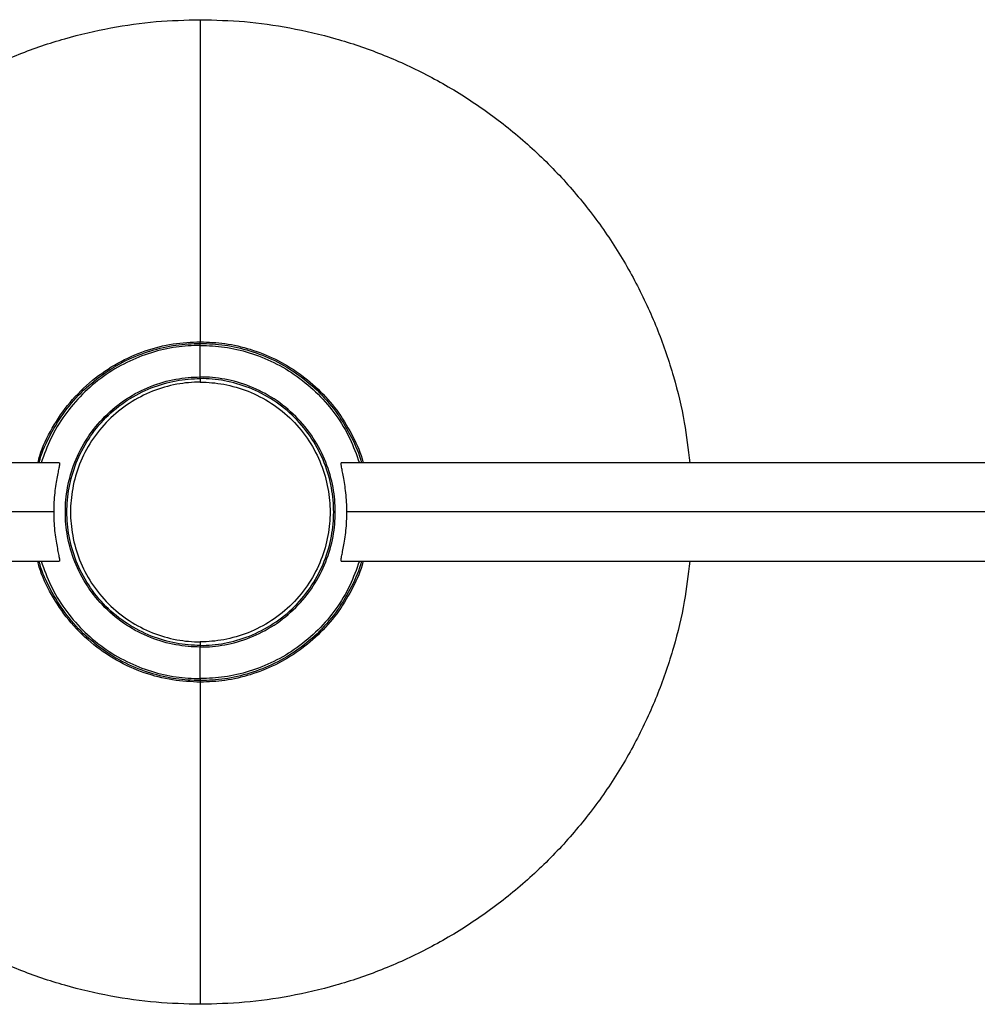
# Paper-space layout '_Frontal' of a CAD drawing. Header units: millimetres. Extents: x -1282 to -192, y 3815 to 4005.
# Tile 6 of 7: x -922 to -737, y 3815 to 4005. Entities that reach past the tile are written whole.
import ezdxf

# ---------------------------------------------------------------- set-up
doc = ezdxf.new("R2010")
doc.units = ezdxf.units.MM

psp = doc.layouts.new('_Frontal')

# ---------------------------------------------------------------- linework, layer by layer
at = {"color": 7, "linetype": 'Continuous', "lineweight": 25}
for p, q in [((-887.03, 3936.49), (-887.03, 3942.59)), ((-914.25, 3919.94), (-987.97, 3919.94)), ((-914.27, 3919.93), (-914.25, 3919.94)), ((-614.25, 3919.94), (-859.81, 3919.94)), ((-859.81, 3919.94), (-859.79, 3919.93)), ((-859.79, 3919.93), (-859.76, 3919.9)), ((-915.33, 3910.44), (-985.96, 3910.44)), ((-615.33, 3910.44), (-858.73, 3910.44)), ((-987.97, 3900.94), (-914.25, 3900.94)), ((-914.24, 3900.94), (-914.25, 3900.93)), ((-859.81, 3900.93), (-859.82, 3900.94)), ((-859.81, 3900.94), (-614.25, 3900.94)), ((-887.03, 3878.28), (-887.03, 3884.38))]:
    psp.add_line(p, q, dxfattribs=at)
for points, knots in [([(-981.52, 3919.94), (-981.21, 3922.54), (-980.54, 3928.16), (-978.48, 3936.69), (-975.49, 3945.52), (-971.54, 3954.19), (-966.67, 3962.54), (-960.91, 3970.44), (-954.33, 3977.73), (-947.03, 3984.31), (-939.14, 3990.07), (-930.78, 3994.95), (-922.12, 3998.89), (-913.29, 4001.9), (-904.43, 4003.97), (-895.67, 4005.22), (-889.88, 4005.37), (-887.03, 4005.44)], [0, 0, 0, 0, 0.056285, 0.121412, 0.188192, 0.256356, 0.325596, 0.395573, 0.465924, 0.536276, 0.606253, 0.675493, 0.743657, 0.810437, 0.875564, 0.938812, 1, 1, 1, 1]), ([(-887.03, 4005.44), (-887.03, 3996.44), (-887.03, 3986.69), (-887.03, 3965.9), (-887.03, 3954.86), (-887.03, 3943.28)], [0, 0, 0, 0, 0.5, 0.5, 1, 1, 1, 1]), ([(-887.03, 4005.44), (-884.18, 4005.37), (-878.38, 4005.22), (-869.63, 4003.97), (-860.77, 4001.9), (-851.94, 3998.89), (-843.27, 3994.95), (-834.92, 3990.07), (-827.03, 3984.31), (-819.73, 3977.73), (-813.15, 3970.44), (-807.39, 3962.54), (-802.52, 3954.19), (-798.57, 3945.52), (-795.58, 3936.69), (-793.51, 3928.16), (-792.85, 3922.54), (-792.54, 3919.94)], [0, 0, 0, 0, 0.061188, 0.124436, 0.189563, 0.256343, 0.324507, 0.393747, 0.463724, 0.534076, 0.604427, 0.674404, 0.743644, 0.811808, 0.878588, 0.943715, 1, 1, 1, 1]), ([(-918.37, 3919.94), (-918.27, 3920.38), (-917.7, 3922.73), (-915.69, 3926.74), (-912.31, 3931.71), (-907.99, 3935.95), (-903.06, 3939.3), (-897.78, 3941.63), (-892.39, 3943.03), (-888.78, 3943.2), (-887.03, 3943.28)], [0, 0, 0, 0, 0.03262, 0.173217, 0.317308, 0.462544, 0.603924, 0.741817, 0.874327, 1, 1, 1, 1]), ([(-918.15, 3919.94), (-918.14, 3919.96), (-917.76, 3921.65), (-916.28, 3924.88), (-913.63, 3929.45), (-910.14, 3933.55), (-906.04, 3937.02), (-901.49, 3939.75), (-896.69, 3941.64), (-891.84, 3942.77), (-888.61, 3942.91), (-887.03, 3942.98)], [0, 0, 0, 0, 0.001508, 0.126105, 0.254054, 0.383747, 0.513441, 0.64139, 0.765987, 0.885871, 1, 1, 1, 1]), ([(-887.03, 3943.28), (-885.44, 3943.21), (-882.17, 3943.07), (-877.28, 3941.93), (-872.43, 3940.02), (-867.84, 3937.27), (-863.7, 3933.76), (-860.18, 3929.63), (-857.51, 3925.02), (-856, 3921.73), (-855.61, 3919.99), (-855.6, 3919.94)], [0, 0, 0, 0, 0.1138827, 0.2335094, 0.357838, 0.4855114, 0.6149253, 0.7443392, 0.8720125, 0.9963411, 1, 1, 1, 1]), ([(-887.03, 3942.98), (-885.45, 3942.91), (-882.22, 3942.77), (-877.37, 3941.64), (-872.57, 3939.75), (-868.01, 3937.02), (-863.92, 3933.55), (-860.42, 3929.45), (-857.78, 3924.88), (-856.3, 3921.65), (-855.91, 3919.96), (-855.91, 3919.94)], [0, 0, 0, 0, 0.114129, 0.234013, 0.35861, 0.486559, 0.616253, 0.745946, 0.873895, 0.998492, 1, 1, 1, 1]), ([(-887.03, 3942.59), (-888.59, 3942.52), (-891.78, 3942.39), (-896.58, 3941.26), (-901.32, 3939.39), (-905.82, 3936.7), (-909.87, 3933.27), (-913.29, 3929.22), (-916.01, 3924.75), (-917.17, 3921.52), (-917.74, 3919.94)], [0, 0, 0, 0, 0.114462, 0.234697, 0.359658, 0.487981, 0.618053, 0.748125, 0.876447, 1, 1, 1, 1]), ([(-887.03, 3942.59), (-885.47, 3942.52), (-882.27, 3942.39), (-877.48, 3941.26), (-872.74, 3939.39), (-868.24, 3936.7), (-864.19, 3933.27), (-860.77, 3929.22), (-858.05, 3924.75), (-856.89, 3921.52), (-856.32, 3919.94)], [0, 0, 0, 0, 0.114462, 0.234697, 0.359658, 0.487981, 0.618053, 0.748125, 0.876447, 1, 1, 1, 1]), ([(-887.03, 3884.38), (-888.56, 3884.38), (-890.16, 3884.52), (-893.38, 3885.11), (-895.02, 3885.57), (-898.22, 3886.84), (-899.8, 3887.65), (-902.78, 3889.6), (-904.18, 3890.74), (-906.72, 3893.28), (-907.86, 3894.69), (-909.81, 3897.67), (-910.62, 3899.24), (-911.89, 3902.45), (-912.35, 3904.08), (-912.95, 3907.31), (-913.08, 3908.9), (-913.08, 3911.97), (-912.95, 3913.56), (-912.35, 3916.79), (-911.89, 3918.42), (-910.62, 3921.63), (-909.81, 3923.2), (-907.86, 3926.18), (-906.72, 3927.59), (-904.18, 3930.13), (-902.78, 3931.27), (-899.8, 3933.22), (-898.22, 3934.03), (-895.02, 3935.3), (-893.38, 3935.76), (-890.16, 3936.35), (-888.56, 3936.49), (-887.03, 3936.49)], [0, 0, 0, 0, 0.0625, 0.0625, 0.125, 0.125, 0.1875, 0.1875, 0.25, 0.25, 0.3125, 0.3125, 0.375, 0.375, 0.4375, 0.4375, 0.5, 0.5, 0.5625, 0.5625, 0.625, 0.625, 0.6875, 0.6875, 0.75, 0.75, 0.8125, 0.8125, 0.875, 0.875, 0.9375, 0.9375, 1, 1, 1, 1]), ([(-887.03, 3884.69), (-888.55, 3884.69), (-890.12, 3884.83), (-893.31, 3885.42), (-894.92, 3885.87), (-898.09, 3887.13), (-899.64, 3887.93), (-902.59, 3889.85), (-903.98, 3890.97), (-906.49, 3893.49), (-907.61, 3894.88), (-909.54, 3897.82), (-910.34, 3899.37), (-911.59, 3902.54), (-912.05, 3904.16), (-912.64, 3907.34), (-912.77, 3908.92), (-912.77, 3911.95), (-912.64, 3913.53), (-912.05, 3916.71), (-911.59, 3918.33), (-910.34, 3921.5), (-909.54, 3923.05), (-907.61, 3925.99), (-906.49, 3927.38), (-903.98, 3929.9), (-902.59, 3931.02), (-899.64, 3932.95), (-898.09, 3933.74), (-894.92, 3935), (-893.31, 3935.45), (-890.12, 3936.04), (-888.55, 3936.18), (-887.03, 3936.18)], [0, 0, 0, 0, 0.0625, 0.0625, 0.125, 0.125, 0.1875, 0.1875, 0.25, 0.25, 0.3125, 0.3125, 0.375, 0.375, 0.4375, 0.4375, 0.5, 0.5, 0.5625, 0.5625, 0.625, 0.625, 0.6875, 0.6875, 0.75, 0.75, 0.8125, 0.8125, 0.875, 0.875, 0.9375, 0.9375, 1, 1, 1, 1]), ([(-887.03, 3935.49), (-888.51, 3935.49), (-890.04, 3935.36), (-893.14, 3934.79), (-894.71, 3934.34), (-897.79, 3933.12), (-899.31, 3932.34), (-902.17, 3930.47), (-903.52, 3929.38), (-905.97, 3926.93), (-907.06, 3925.58), (-908.94, 3922.71), (-909.72, 3921.2), (-910.94, 3918.12), (-911.38, 3916.55), (-911.95, 3913.44), (-912.09, 3911.91), (-912.09, 3908.96), (-911.95, 3907.43), (-911.38, 3904.32), (-910.94, 3902.75), (-909.72, 3899.67), (-908.94, 3898.16), (-907.06, 3895.29), (-905.97, 3893.94), (-903.52, 3891.49), (-902.17, 3890.4), (-899.31, 3888.53), (-897.79, 3887.75), (-894.71, 3886.53), (-893.14, 3886.08), (-890.04, 3885.51), (-888.51, 3885.38), (-887.03, 3885.38)], [0, 0, 0, 0, 0.0625, 0.0625, 0.125, 0.125, 0.1875, 0.1875, 0.25, 0.25, 0.3125, 0.3125, 0.375, 0.375, 0.4375, 0.4375, 0.5, 0.5, 0.5625, 0.5625, 0.625, 0.625, 0.6875, 0.6875, 0.75, 0.75, 0.8125, 0.8125, 0.875, 0.875, 0.9375, 0.9375, 1, 1, 1, 1]), ([(-887.03, 3936.18), (-887.03, 3936.28), (-887.03, 3936.35), (-887.03, 3936.46), (-887.03, 3936.48), (-887.03, 3936.49)], [0, 0, 0, 0, 0.5, 0.5, 1, 1, 1, 1]), ([(-887.03, 3884.38), (-885.49, 3884.38), (-883.9, 3884.52), (-880.67, 3885.11), (-879.04, 3885.57), (-875.83, 3886.84), (-874.26, 3887.65), (-871.28, 3889.6), (-869.88, 3890.74), (-867.33, 3893.28), (-866.19, 3894.69), (-864.25, 3897.67), (-863.44, 3899.24), (-862.17, 3902.45), (-861.71, 3904.08), (-861.11, 3907.31), (-860.97, 3908.9), (-860.97, 3911.97), (-861.11, 3913.56), (-861.71, 3916.79), (-862.17, 3918.42), (-863.44, 3921.63), (-864.25, 3923.2), (-866.19, 3926.18), (-867.33, 3927.59), (-869.88, 3930.13), (-871.28, 3931.27), (-874.26, 3933.22), (-875.83, 3934.03), (-879.04, 3935.3), (-880.67, 3935.76), (-883.9, 3936.35), (-885.49, 3936.49), (-887.03, 3936.49)], [0, 0, 0, 0, 0.0625, 0.0625, 0.125, 0.125, 0.1875, 0.1875, 0.25, 0.25, 0.3125, 0.3125, 0.375, 0.375, 0.4375, 0.4375, 0.5, 0.5, 0.5625, 0.5625, 0.625, 0.625, 0.6875, 0.6875, 0.75, 0.75, 0.8125, 0.8125, 0.875, 0.875, 0.9375, 0.9375, 1, 1, 1, 1]), ([(-887.03, 3936.18), (-887.03, 3936.09), (-887.03, 3935.98), (-887.03, 3935.74), (-887.03, 3935.62), (-887.03, 3935.49)], [0, 0, 0, 0, 0.5, 0.5, 1, 1, 1, 1]), ([(-887.03, 3884.69), (-885.51, 3884.69), (-883.94, 3884.83), (-880.75, 3885.42), (-879.14, 3885.87), (-875.97, 3887.13), (-874.41, 3887.93), (-871.47, 3889.85), (-870.08, 3890.97), (-867.57, 3893.49), (-866.44, 3894.88), (-864.52, 3897.82), (-863.72, 3899.37), (-862.46, 3902.54), (-862.01, 3904.16), (-861.42, 3907.34), (-861.28, 3908.92), (-861.28, 3911.95), (-861.42, 3913.53), (-862.01, 3916.71), (-862.46, 3918.33), (-863.72, 3921.5), (-864.52, 3923.05), (-866.44, 3925.99), (-867.57, 3927.38), (-870.08, 3929.9), (-871.47, 3931.02), (-874.41, 3932.95), (-875.97, 3933.74), (-879.14, 3935), (-880.75, 3935.45), (-883.94, 3936.04), (-885.51, 3936.18), (-887.03, 3936.18)], [0, 0, 0, 0, 0.0625, 0.0625, 0.125, 0.125, 0.1875, 0.1875, 0.25, 0.25, 0.3125, 0.3125, 0.375, 0.375, 0.4375, 0.4375, 0.5, 0.5, 0.5625, 0.5625, 0.625, 0.625, 0.6875, 0.6875, 0.75, 0.75, 0.8125, 0.8125, 0.875, 0.875, 0.9375, 0.9375, 1, 1, 1, 1]), ([(-887.03, 3935.49), (-885.55, 3935.49), (-884.02, 3935.36), (-880.92, 3934.79), (-879.35, 3934.34), (-876.26, 3933.12), (-874.75, 3932.34), (-871.88, 3930.47), (-870.53, 3929.38), (-868.09, 3926.93), (-866.99, 3925.58), (-865.12, 3922.71), (-864.34, 3921.2), (-863.12, 3918.12), (-862.68, 3916.55), (-862.1, 3913.44), (-861.97, 3911.91), (-861.97, 3908.96), (-862.1, 3907.43), (-862.68, 3904.32), (-863.12, 3902.75), (-864.34, 3899.67), (-865.12, 3898.16), (-866.99, 3895.29), (-868.09, 3893.94), (-870.53, 3891.49), (-871.88, 3890.4), (-874.75, 3888.53), (-876.26, 3887.75), (-879.35, 3886.53), (-880.92, 3886.08), (-884.02, 3885.51), (-885.55, 3885.38), (-887.03, 3885.38)], [0, 0, 0, 0, 0.0625, 0.0625, 0.125, 0.125, 0.1875, 0.1875, 0.25, 0.25, 0.3125, 0.3125, 0.375, 0.375, 0.4375, 0.4375, 0.5, 0.5, 0.5625, 0.5625, 0.625, 0.625, 0.6875, 0.6875, 0.75, 0.75, 0.8125, 0.8125, 0.875, 0.875, 0.9375, 0.9375, 1, 1, 1, 1]), ([(-914.25, 3919.94), (-914.24, 3919.93), (-914.23, 3919.93), (-914.22, 3919.92), (-914.21, 3919.89), (-914.2, 3919.86), (-914.2, 3919.82), (-914.2, 3919.77), (-914.2, 3919.7), (-914.21, 3919.63), (-914.22, 3919.55), (-914.23, 3919.46), (-914.25, 3919.36), (-914.3, 3919.07), (-914.43, 3918.44), (-914.67, 3917.26), (-914.92, 3915.82), (-915.14, 3914.16), (-915.29, 3912.36), (-915.35, 3910.5), (-915.3, 3908.64), (-915.16, 3906.84), (-914.94, 3905.17), (-914.69, 3903.71), (-914.44, 3902.5), (-914.3, 3901.81), (-914.24, 3901.45), (-914.21, 3901.27), (-914.2, 3901.13), (-914.2, 3901.03), (-914.21, 3900.96), (-914.23, 3900.94), (-914.24, 3900.94)], [0, 0, 0, 0, 0.010284, 0.020509, 0.030687, 0.040829, 0.050947, 0.061051, 0.071155, 0.08127, 0.091406, 0.101576, 0.111789, 0.122057, 0.18499, 0.248149, 0.311964, 0.375607, 0.43827, 0.500832, 0.562984, 0.625471, 0.689108, 0.75309, 0.816408, 0.879576, 0.899771, 0.919801, 0.93975, 0.959707, 0.979761, 1, 1, 1, 1]), ([(-859.82, 3900.94), (-859.83, 3900.94), (-859.84, 3900.95), (-859.85, 3900.97), (-859.85, 3900.99), (-859.86, 3901.03), (-859.86, 3901.08), (-859.86, 3901.14), (-859.85, 3901.2), (-859.84, 3901.28), (-859.83, 3901.36), (-859.82, 3901.46), (-859.8, 3901.56), (-859.74, 3901.87), (-859.61, 3902.51), (-859.37, 3903.71), (-859.12, 3905.18), (-858.9, 3906.85), (-858.76, 3908.65), (-858.71, 3910.52), (-858.77, 3912.37), (-858.92, 3914.16), (-859.14, 3915.81), (-859.39, 3917.25), (-859.63, 3918.44), (-859.76, 3919.11), (-859.82, 3919.46), (-859.85, 3919.64), (-859.86, 3919.77), (-859.86, 3919.87), (-859.84, 3919.93), (-859.82, 3919.93), (-859.81, 3919.94)], [0, 0, 0, 0, 0.0102073, 0.0203563, 0.0304582, 0.0405242, 0.0505658, 0.0605942, 0.0706208, 0.0806568, 0.0907133, 0.1008011, 0.110931, 0.1211133, 0.1840109, 0.2470524, 0.311052, 0.3747, 0.4373927, 0.4997365, 0.5621288, 0.6246179, 0.6878404, 0.7512357, 0.8146724, 0.8778774, 0.8983745, 0.9186938, 0.9389236, 0.9591558, 0.9794836, 1, 1, 1, 1]), ([(-887.03, 3815.43), (-889.88, 3815.5), (-895.67, 3815.66), (-904.43, 3816.9), (-913.29, 3818.97), (-922.12, 3821.98), (-930.78, 3825.92), (-939.14, 3830.8), (-947.03, 3836.56), (-954.33, 3843.14), (-960.91, 3850.43), (-966.67, 3858.33), (-971.54, 3866.68), (-975.49, 3875.35), (-978.48, 3884.18), (-980.54, 3892.72), (-981.21, 3898.33), (-981.52, 3900.94)], [0, 0, 0, 0, 0.061188, 0.124436, 0.189563, 0.256343, 0.324507, 0.393747, 0.463724, 0.534076, 0.604427, 0.674404, 0.743644, 0.811808, 0.878588, 0.943715, 1, 1, 1, 1]), ([(-887.03, 3877.59), (-888.82, 3877.68), (-892.49, 3877.85), (-897.98, 3879.3), (-903.35, 3881.72), (-908.3, 3885.17), (-912.56, 3889.47), (-915.84, 3894.42), (-917.76, 3898.31), (-918.3, 3900.56), (-918.39, 3900.94)], [0, 0, 0, 0, 0.128011, 0.263083, 0.40367, 0.547751, 0.692977, 0.834347, 0.97223, 1, 1, 1, 1]), ([(-887.03, 3877.89), (-888.61, 3877.96), (-891.84, 3878.1), (-896.69, 3879.23), (-901.49, 3881.13), (-906.04, 3883.85), (-910.14, 3887.32), (-913.63, 3891.42), (-916.28, 3895.99), (-917.76, 3899.22), (-918.14, 3900.91), (-918.15, 3900.94)], [0, 0, 0, 0, 0.114129, 0.234013, 0.35861, 0.486559, 0.616253, 0.745946, 0.873895, 0.998492, 1, 1, 1, 1]), ([(-917.74, 3900.94), (-917.17, 3899.35), (-916.01, 3896.12), (-913.29, 3891.65), (-909.87, 3887.6), (-905.82, 3884.17), (-901.32, 3881.48), (-896.58, 3879.61), (-891.78, 3878.48), (-888.59, 3878.35), (-887.03, 3878.28)], [0, 0, 0, 0, 0.123553, 0.251875, 0.381947, 0.512019, 0.640342, 0.765303, 0.885538, 1, 1, 1, 1]), ([(-792.54, 3900.94), (-792.85, 3898.33), (-793.51, 3892.72), (-795.58, 3884.18), (-798.57, 3875.35), (-802.52, 3866.68), (-807.39, 3858.33), (-813.15, 3850.43), (-819.73, 3843.14), (-827.03, 3836.56), (-834.92, 3830.8), (-843.27, 3825.92), (-851.94, 3821.98), (-860.77, 3818.97), (-869.63, 3816.9), (-878.38, 3815.66), (-884.18, 3815.5), (-887.03, 3815.43)], [0, 0, 0, 0, 0.056285, 0.121412, 0.188192, 0.256356, 0.325596, 0.395573, 0.465924, 0.536276, 0.606253, 0.675493, 0.743657, 0.810437, 0.875564, 0.938812, 1, 1, 1, 1]), ([(-856.32, 3900.94), (-856.89, 3899.35), (-858.05, 3896.12), (-860.77, 3891.65), (-864.19, 3887.6), (-868.24, 3884.17), (-872.74, 3881.48), (-877.48, 3879.61), (-882.27, 3878.48), (-885.47, 3878.35), (-887.03, 3878.28)], [0, 0, 0, 0, 0.123553, 0.251875, 0.381947, 0.512019, 0.640342, 0.765303, 0.885538, 1, 1, 1, 1]), ([(-855.91, 3900.94), (-855.91, 3900.91), (-856.3, 3899.22), (-857.78, 3895.99), (-860.42, 3891.42), (-863.92, 3887.32), (-868.01, 3883.85), (-872.57, 3881.13), (-877.37, 3879.23), (-882.22, 3878.1), (-885.45, 3877.96), (-887.03, 3877.89)], [0, 0, 0, 0, 0.001508, 0.126105, 0.254054, 0.383747, 0.513441, 0.64139, 0.765987, 0.885871, 1, 1, 1, 1]), ([(-855.6, 3900.94), (-855.61, 3900.89), (-856, 3899.14), (-857.51, 3895.85), (-860.18, 3891.24), (-863.7, 3887.11), (-867.84, 3883.6), (-872.43, 3880.85), (-877.28, 3878.94), (-882.17, 3877.8), (-885.44, 3877.66), (-887.03, 3877.59)], [0, 0, 0, 0, 0.003659, 0.127987, 0.255661, 0.385075, 0.514489, 0.642162, 0.766491, 0.886117, 1, 1, 1, 1]), ([(-887.03, 3885.38), (-887.03, 3885.26), (-887.03, 3885.13), (-887.03, 3884.89), (-887.03, 3884.78), (-887.03, 3884.69)], [0, 0, 0, 0, 0.5, 0.5, 1, 1, 1, 1]), ([(-887.03, 3884.69), (-887.03, 3884.61), (-887.03, 3884.53), (-887.03, 3884.42), (-887.03, 3884.39), (-887.03, 3884.38)], [0, 0, 0, 0, 0.5, 0.5, 1, 1, 1, 1]), ([(-887.03, 3877.59), (-887.03, 3866.01), (-887.03, 3854.97), (-887.03, 3834.18), (-887.03, 3824.43), (-887.03, 3815.43)], [0, 0, 0, 0, 0.5, 0.5, 1, 1, 1, 1])]:
    psp.add_open_spline(points, degree=3, knots=knots, dxfattribs=at)
for points in [[(-887.03, 3942.98), (-887.03, 3943.09), (-887.03, 3943.19), (-887.03, 3943.28)], [(-887.03, 3942.63), (-887.03, 3942.75), (-887.03, 3942.87), (-887.03, 3942.98)], [(-887.03, 3878.24), (-887.03, 3878.12), (-887.03, 3878), (-887.03, 3877.89)], [(-887.03, 3877.89), (-887.03, 3877.79), (-887.03, 3877.68), (-887.03, 3877.59)]]:
    psp.add_open_spline(points, degree=3, dxfattribs=at)

doc.saveas('drawing.dxf')
